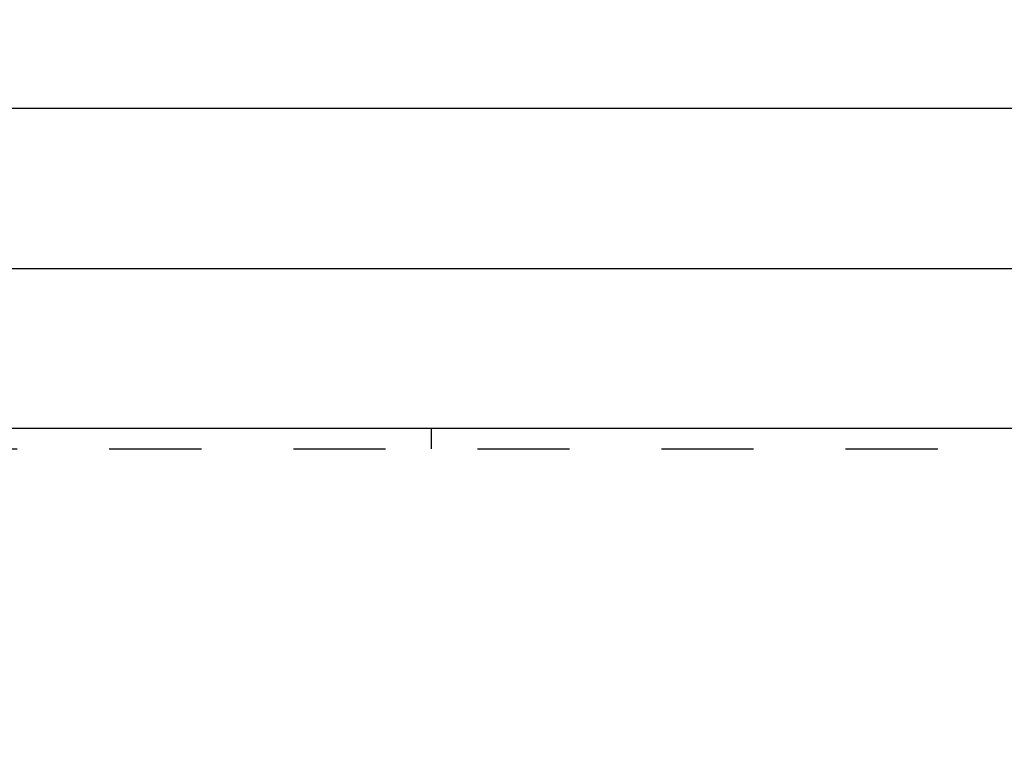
# Model space of a CAD drawing. Header units: inches. Extents: x 0 to 100, y 0 to 65.
# Tile 36 of 121: x 22.64 to 28.52, y 45.48 to 49.83. Entities that reach past the tile are written whole.
import ezdxf

# ---------------------------------------------------------------- set-up
doc = ezdxf.new("R2010")
doc.units = ezdxf.units.IN
doc.header["$LTSCALE"] = 5.5
doc.header["$MEASUREMENT"] = 0
doc.linetypes.add('HIDDEN', pattern=[0.2, 0.1, -0.1])
doc.layers.get('0').update_dxf_attribs({"linetype": 'CONTINUOUS'})
doc.layers.add('DEFAULT_2', color=8, linetype='HIDDEN')
doc.layers.add('DIMENSIONS', color=7, linetype='CONTINUOUS')
doc.styles.get("Standard").update_dxf_attribs({"font": 'arial.ttf'})
doc.dimstyles.new('DIMSTYLE_1', dxfattribs={"dimtxt": 0.441176, "dimasz": 0.588235, "dimexe": 0.09, "dimexo": 0.07, "dimgap": 0.0375, "dimtad": 0, "dimtih": 1, "dimtoh": 1, "dimzin": 4, "dimdsep": 46, "dimtxsty": 'Standard', "dimblk": '_FILLED', "dimblk1": '_FILLED', "dimblk2": '_FILLED', "dimcen": 0.09, "dimadec": 3, "dimazin": 1, "dimtfac": 1, "dimtdec": 3, "dimtofl": 0, "dimtmove": 0, "dimatfit": 3, "dimldrblk": '_FILLED', "dimfxl": 0, "dimtolj": 1, "dimtzin": 4, "dimarcsym": 0})

# ---------------------------------------------------------------- blocks, each defined once
blk = doc.blocks.new('_FILLED')
at = {"color": 0, "linetype": 'ByBlock'}
blk.add_solid([(0, 0), (-1, 0.2), (-1, -0.2)], dxfattribs=at)
blk = doc.blocks.new('*D4')
at = {"layer": 'DIMENSIONS', "color": 2, "linetype": 'Continuous'}
for p, q in [((19.8181, 46.9596), (19.8181, 48.875)), ((71.0681, 46.9596), (71.0681, 48.875)), ((19.8181, 48.3456), (44.4517, 48.3456)), ((71.0681, 48.3456), (46.4345, 48.3456))]:
    blk.add_line(p, q, dxfattribs=at)
at = {"layer": 'DIMENSIONS', "color": 2, "linetype": 'Continuous', "xscale": 0.5882352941, "yscale": 0.5882352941, "zscale": 0.5882352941, "rotation": 180}
blk.add_blockref('_FILLED', (19.8181, 48.3456), dxfattribs=at)
at = {"layer": 'DIMENSIONS', "color": 2, "linetype": 'Continuous', "xscale": 0.5882352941, "yscale": 0.5882352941, "zscale": 0.5882352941}
blk.add_blockref('_FILLED', (71.0681, 48.3456), dxfattribs=at)
at = {"layer": 'DIMENSIONS', "color": 2, "linetype": 'Continuous', "insert": (45.4431, 48.5662), "char_height": 0.44118, "width": 1.541658, "attachment_point": 2, "line_spacing_factor": 0.9}
blk.add_mtext('51.25', dxfattribs=at)
blk = doc.blocks.new('*D6')
at = {"layer": 'DIMENSIONS', "color": 2, "linetype": 'Continuous'}
for p, q in [((18.9744, 45.5533), (18.9744, 49.8323)), ((71.9119, 45.5533), (71.9119, 49.8323)), ((18.9744, 49.3029), (44.4517, 49.3029)), ((71.9119, 49.3029), (46.4345, 49.3029))]:
    blk.add_line(p, q, dxfattribs=at)
at = {"layer": 'DIMENSIONS', "color": 2, "linetype": 'Continuous', "xscale": 0.5882352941, "yscale": 0.5882352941, "zscale": 0.5882352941, "rotation": 180}
blk.add_blockref('_FILLED', (18.9744, 49.3029), dxfattribs=at)
at = {"layer": 'DIMENSIONS', "color": 2, "linetype": 'Continuous', "xscale": 0.5882352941, "yscale": 0.5882352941, "zscale": 0.5882352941}
blk.add_blockref('_FILLED', (71.9119, 49.3029), dxfattribs=at)
at = {"layer": 'DIMENSIONS', "color": 2, "linetype": 'Continuous', "insert": (45.4431, 49.5235), "char_height": 0.44118, "width": 1.541658, "attachment_point": 2, "line_spacing_factor": 0.9}
blk.add_mtext('52.94', dxfattribs=at)

msp = doc.modelspace()

# ---------------------------------------------------------------- linework, layer by layer
at = {"color": 3, "linetype": 'Continuous'}
msp.add_line((20.9744, 47.3916), (69.9119, 47.3916), dxfattribs=at)
at = {"layer": 'DEFAULT_2', "color": 8, "linetype": 'HIDDEN'}
for p, q in [((25.0994, 47.2666), (25.0994, 47.3916)), ((20.9744, 47.2666), (69.9119, 47.2666))]:
    msp.add_line(p, q, dxfattribs=at)

# ---------------------------------------------------------------- dimensions: what is measured, and where the dimension line sits
at = {"layer": 'DIMENSIONS', "color": 2, "linetype": 'Continuous'}
for base, p1, p2, picture, middle in [((71.9119, 49.3029), (18.9744, 45.4833), (71.9119, 45.4833), '*D6', (45.4414, 49.3005)), ((71.0681, 48.3456), (19.8181, 46.8896), (71.0681, 46.8896), '*D4', (45.443, 48.3431))]:
    dim = msp.add_linear_dim(base=base, p1=p1, p2=p2, dimstyle='DIMSTYLE_1', dxfattribs=at)
    dim.commit()
    dim.dimension.update_dxf_attribs({"geometry": picture, "text_midpoint": middle, "dimtype": 160})

doc.saveas('drawing.dxf')
